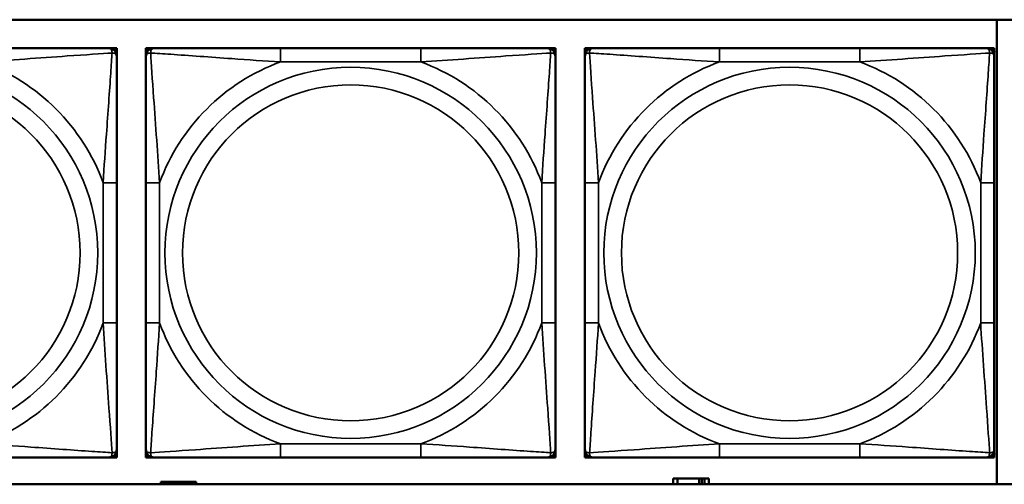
# Model space of a CAD drawing. Header units: inches. Extents: x 0.2 to 58.8, y 1.7 to 68.8.
# Tile 124 of 256: x 32.2 to 33.6, y 53.5 to 54.2. Entities that reach past the tile are written whole.
import ezdxf

# ---------------------------------------------------------------- set-up
doc = ezdxf.new("R2010")
doc.units = ezdxf.units.IN
doc.header["$MEASUREMENT"] = 0
doc.layers.add('Visible (ANSI)', color=7, linetype='Continuous', lineweight=50)
doc.layers.add('Visible Narrow (ANSI)', color=7, linetype='Continuous', lineweight=35)

msp = doc.modelspace()

# ---------------------------------------------------------------- linework, layer by layer
at = {"layer": 'Visible (ANSI)'}
for p, q in [((31.1021, 54.1872), (36.1874, 54.1872)), ((33.6344, 54.1872), (33.6344, 53.5167)), ((32.3535, 54.146), (32.3594, 54.146)), ((32.3594, 54.146), (32.3653, 54.146)), ((32.3653, 54.146), (32.3653, 54.1401)), ((32.3653, 54.1401), (32.3653, 54.1342)), ((32.4073, 54.146), (32.4132, 54.146)), ((32.4073, 54.1401), (32.4073, 54.146)), ((32.4073, 54.1342), (32.4073, 54.1401)), ((32.4132, 54.146), (32.4191, 54.146)), ((32.8038, 54.146), (32.6015, 54.146)), ((32.9861, 54.146), (32.992, 54.146)), ((32.992, 54.146), (32.9979, 54.146)), ((32.9979, 54.146), (32.9979, 54.1401)), ((32.9979, 54.1401), (32.9979, 54.1342)), ((33.0403, 54.146), (33.0462, 54.146)), ((33.0403, 54.1401), (33.0403, 54.146)), ((33.0403, 54.1342), (33.0403, 54.1401)), ((33.0462, 54.146), (33.0521, 54.146)), ((33.4367, 54.146), (33.2344, 54.146)), ((33.619, 54.146), (33.6249, 54.146)), ((33.6249, 54.146), (33.6308, 54.146)), ((33.6308, 54.146), (33.6308, 54.1401)), ((33.6308, 54.1401), (33.6308, 54.1342)), ((32.3653, 53.7495), (32.3653, 53.9518)), ((32.4073, 53.9518), (32.4073, 53.7495)), ((32.9979, 53.7495), (32.9979, 53.9518)), ((33.0403, 53.9518), (33.0403, 53.7495)), ((33.6308, 53.7495), (33.6308, 53.9518)), ((32.3653, 53.5672), (32.3653, 53.5613)), ((32.3653, 53.5613), (32.3653, 53.5554)), ((32.4073, 53.5613), (32.4073, 53.5672)), ((32.4073, 53.5554), (32.4073, 53.5613)), ((32.9979, 53.5672), (32.9979, 53.5613)), ((32.9979, 53.5613), (32.9979, 53.5554)), ((33.0403, 53.5613), (33.0403, 53.5672)), ((33.0403, 53.5554), (33.0403, 53.5613)), ((33.6308, 53.5672), (33.6308, 53.5613)), ((33.6308, 53.5613), (33.6308, 53.5554)), ((32.3594, 53.5554), (32.3535, 53.5554)), ((32.3653, 53.5554), (32.3594, 53.5554)), ((32.4132, 53.5554), (32.4073, 53.5554)), ((32.4191, 53.5554), (32.4132, 53.5554)), ((32.6015, 53.5554), (32.8038, 53.5554)), ((32.992, 53.5554), (32.9861, 53.5554)), ((32.9979, 53.5554), (32.992, 53.5554)), ((33.0462, 53.5554), (33.0403, 53.5554)), ((33.0521, 53.5554), (33.0462, 53.5554)), ((33.2344, 53.5554), (33.4367, 53.5554)), ((33.6249, 53.5554), (33.619, 53.5554)), ((33.6308, 53.5554), (33.6249, 53.5554)), ((36.1874, 53.5167), (31.1021, 53.5167)), ((32.4347, 53.5203), (32.4289, 53.5203)), ((32.4289, 53.5203), (32.4289, 53.5167)), ((32.4347, 53.5203), (32.4387, 53.5203)), ((32.4347, 53.5167), (32.4347, 53.5203)), ((32.4387, 53.5167), (32.4387, 53.5203)), ((32.4387, 53.5203), (32.4427, 53.5203)), ((32.4427, 53.5203), (32.4427, 53.5167)), ((32.4427, 53.5203), (32.474, 53.5203)), ((32.474, 53.5203), (32.474, 53.5167)), ((32.4799, 53.5203), (32.474, 53.5203)), ((32.4799, 53.5167), (32.4799, 53.5203)), ((33.1737, 53.5253), (33.1679, 53.5253)), ((33.1679, 53.5253), (33.1679, 53.5167)), ((33.1737, 53.5253), (33.205, 53.5253)), ((33.1737, 53.5167), (33.1737, 53.5253)), ((33.205, 53.5167), (33.205, 53.5253)), ((33.205, 53.5253), (33.209, 53.5253)), ((33.209, 53.5253), (33.209, 53.5167)), ((33.209, 53.5253), (33.213, 53.5253)), ((33.2189, 53.5253), (33.213, 53.5253)), ((33.213, 53.5253), (33.213, 53.5167)), ((33.2189, 53.5167), (33.2189, 53.5253))]:
    msp.add_line(p, q, dxfattribs=at)
for centre, radius, start, end in [((32.3535, 54.1342), 0.0118, 0, 90), ((32.3594, 54.1401), 0.00591, 0, 90), ((32.4132, 54.1401), 0.00591, 90, 180), ((32.4191, 54.1342), 0.0118, 90, 180), ((32.9861, 54.1342), 0.0118, 0, 90), ((32.992, 54.1401), 0.00591, 0, 90), ((33.0462, 54.1401), 0.00591, 90, 180), ((33.0521, 54.1342), 0.0118, 90, 180), ((33.619, 54.1342), 0.0118, 0, 90), ((33.6249, 54.1401), 0.00591, 0, 90), ((32.3535, 53.5672), 0.0118, 270, 0), ((32.3594, 53.5613), 0.00591, 270, 0), ((32.4191, 53.5672), 0.0118, 180, 270), ((32.4132, 53.5613), 0.00591, 180, 270), ((32.9861, 53.5672), 0.0118, 270, 0), ((32.992, 53.5613), 0.00591, 270, 0), ((33.0521, 53.5672), 0.0118, 180, 270), ((33.0462, 53.5613), 0.00591, 180, 270), ((33.619, 53.5672), 0.0118, 270, 0), ((33.6249, 53.5613), 0.00591, 270, 0)]:
    msp.add_arc(centre, radius, start, end, dxfattribs=at)
for points, knots in [([(32.3535, 54.146), (32.3478, 54.146), (32.3353, 54.146), (32.3201, 54.146), (32.2966, 54.146), (32.2675, 54.146), (32.2384, 54.146), (32.2163, 54.146), (32.1936, 54.146), (32.1712, 54.146)], [-0.7968224, -0.7968224, -0.7968224, -0.7968224, -0.6514613, -0.6514613, -0.6514613, -0.427691, -0.427691, -0.427691, -0.2569517, -0.2569517, -0.2569517, -0.2569517]), ([(32.6015, 54.146), (32.5778, 54.146), (32.5538, 54.146), (32.5304, 54.146), (32.4998, 54.146), (32.4689, 54.146), (32.4456, 54.146), (32.4336, 54.146), (32.424, 54.146), (32.4191, 54.146)], [0.2569537, 0.2569537, 0.2569537, 0.2569537, 0.4371919, 0.4371919, 0.4371919, 0.6739428, 0.6739428, 0.6739428, 0.7963818, 0.7963818, 0.7963818, 0.7963818]), ([(32.9861, 54.146), (32.9803, 54.146), (32.9678, 54.146), (32.9526, 54.146), (32.9292, 54.146), (32.9001, 54.146), (32.871, 54.146), (32.8488, 54.146), (32.8262, 54.146), (32.8038, 54.146)], [-0.7968224, -0.7968224, -0.7968224, -0.7968224, -0.6514613, -0.6514613, -0.6514613, -0.427691, -0.427691, -0.427691, -0.2569517, -0.2569517, -0.2569517, -0.2569517]), ([(33.2344, 54.146), (33.2107, 54.146), (33.1867, 54.146), (33.1634, 54.146), (33.1327, 54.146), (33.1018, 54.146), (33.0786, 54.146), (33.0666, 54.146), (33.0569, 54.146), (33.0521, 54.146)], [0.2569537, 0.2569537, 0.2569537, 0.2569537, 0.4371919, 0.4371919, 0.4371919, 0.6739428, 0.6739428, 0.6739428, 0.7963818, 0.7963818, 0.7963818, 0.7963818]), ([(33.619, 54.146), (33.6133, 54.146), (33.6008, 54.146), (33.5856, 54.146), (33.5621, 54.146), (33.533, 54.146), (33.5039, 54.146), (33.4818, 54.146), (33.4591, 54.146), (33.4367, 54.146)], [-0.7968224, -0.7968224, -0.7968224, -0.7968224, -0.6514613, -0.6514613, -0.6514613, -0.427691, -0.427691, -0.427691, -0.2569517, -0.2569517, -0.2569517, -0.2569517]), ([(32.3653, 53.9518), (32.3653, 53.9755), (32.3653, 53.9995), (32.3653, 54.0229), (32.3653, 54.0535), (32.3653, 54.0844), (32.3653, 54.1077), (32.3653, 54.1197), (32.3653, 54.1293), (32.3653, 54.1342)], [0.2569537, 0.2569537, 0.2569537, 0.2569537, 0.4371919, 0.4371919, 0.4371919, 0.6739428, 0.6739428, 0.6739428, 0.7963818, 0.7963818, 0.7963818, 0.7963818]), ([(32.4073, 54.1342), (32.4073, 54.1284), (32.4073, 54.1159), (32.4073, 54.1007), (32.4073, 54.0773), (32.4073, 54.0482), (32.4073, 54.0191), (32.4073, 53.9969), (32.4073, 53.9743), (32.4073, 53.9518)], [-0.7968224, -0.7968224, -0.7968224, -0.7968224, -0.6514613, -0.6514613, -0.6514613, -0.427691, -0.427691, -0.427691, -0.2569517, -0.2569517, -0.2569517, -0.2569517]), ([(32.9979, 53.9518), (32.9979, 53.9755), (32.9979, 53.9995), (32.9979, 54.0229), (32.9979, 54.0535), (32.9979, 54.0844), (32.9979, 54.1077), (32.9979, 54.1197), (32.9979, 54.1293), (32.9979, 54.1342)], [0.2569537, 0.2569537, 0.2569537, 0.2569537, 0.4371919, 0.4371919, 0.4371919, 0.6739428, 0.6739428, 0.6739428, 0.7963818, 0.7963818, 0.7963818, 0.7963818]), ([(33.0403, 54.1342), (33.0403, 54.1284), (33.0403, 54.1159), (33.0403, 54.1007), (33.0403, 54.0773), (33.0403, 54.0482), (33.0403, 54.0191), (33.0403, 53.9969), (33.0403, 53.9743), (33.0403, 53.9518)], [-0.7968224, -0.7968224, -0.7968224, -0.7968224, -0.6514613, -0.6514613, -0.6514613, -0.427691, -0.427691, -0.427691, -0.2569517, -0.2569517, -0.2569517, -0.2569517]), ([(33.6308, 53.9518), (33.6308, 53.9755), (33.6308, 53.9995), (33.6308, 54.0229), (33.6308, 54.0535), (33.6308, 54.0844), (33.6308, 54.1077), (33.6308, 54.1197), (33.6308, 54.1293), (33.6308, 54.1342)], [0.2569537, 0.2569537, 0.2569537, 0.2569537, 0.4371919, 0.4371919, 0.4371919, 0.6739428, 0.6739428, 0.6739428, 0.7963818, 0.7963818, 0.7963818, 0.7963818]), ([(32.3653, 53.5672), (32.3653, 53.573), (32.3653, 53.5855), (32.3653, 53.6007), (32.3653, 53.6241), (32.3653, 53.6532), (32.3653, 53.6823), (32.3653, 53.7045), (32.3653, 53.7271), (32.3653, 53.7495)], [-0.7968224, -0.7968224, -0.7968224, -0.7968224, -0.6514613, -0.6514613, -0.6514613, -0.427691, -0.427691, -0.427691, -0.2569517, -0.2569517, -0.2569517, -0.2569517]), ([(32.4073, 53.7495), (32.4073, 53.7259), (32.4073, 53.7019), (32.4073, 53.6785), (32.4073, 53.6478), (32.4073, 53.617), (32.4073, 53.5937), (32.4073, 53.5817), (32.4073, 53.5721), (32.4073, 53.5672)], [0.2569537, 0.2569537, 0.2569537, 0.2569537, 0.4371919, 0.4371919, 0.4371919, 0.6739428, 0.6739428, 0.6739428, 0.7963818, 0.7963818, 0.7963818, 0.7963818]), ([(32.9979, 53.5672), (32.9979, 53.573), (32.9979, 53.5855), (32.9979, 53.6007), (32.9979, 53.6241), (32.9979, 53.6532), (32.9979, 53.6823), (32.9979, 53.7045), (32.9979, 53.7271), (32.9979, 53.7495)], [-0.7968224, -0.7968224, -0.7968224, -0.7968224, -0.6514613, -0.6514613, -0.6514613, -0.427691, -0.427691, -0.427691, -0.2569517, -0.2569517, -0.2569517, -0.2569517]), ([(33.0403, 53.7495), (33.0403, 53.7259), (33.0403, 53.7019), (33.0403, 53.6785), (33.0403, 53.6478), (33.0403, 53.617), (33.0403, 53.5937), (33.0403, 53.5817), (33.0403, 53.5721), (33.0403, 53.5672)], [0.2569537, 0.2569537, 0.2569537, 0.2569537, 0.4371919, 0.4371919, 0.4371919, 0.6739428, 0.6739428, 0.6739428, 0.7963818, 0.7963818, 0.7963818, 0.7963818]), ([(33.6308, 53.5672), (33.6308, 53.573), (33.6308, 53.5855), (33.6308, 53.6007), (33.6308, 53.6241), (33.6308, 53.6532), (33.6308, 53.6823), (33.6308, 53.7045), (33.6308, 53.7271), (33.6308, 53.7495)], [-0.7968224, -0.7968224, -0.7968224, -0.7968224, -0.6514613, -0.6514613, -0.6514613, -0.427691, -0.427691, -0.427691, -0.2569517, -0.2569517, -0.2569517, -0.2569517]), ([(32.1712, 53.5554), (32.1949, 53.5554), (32.2188, 53.5554), (32.2422, 53.5554), (32.2729, 53.5554), (32.3038, 53.5554), (32.327, 53.5554), (32.339, 53.5554), (32.3487, 53.5554), (32.3535, 53.5554)], [0.2569537, 0.2569537, 0.2569537, 0.2569537, 0.4371919, 0.4371919, 0.4371919, 0.6739428, 0.6739428, 0.6739428, 0.7963818, 0.7963818, 0.7963818, 0.7963818]), ([(32.4191, 53.5554), (32.4249, 53.5554), (32.4374, 53.5554), (32.4526, 53.5554), (32.476, 53.5554), (32.5051, 53.5554), (32.5342, 53.5554), (32.5564, 53.5554), (32.579, 53.5554), (32.6015, 53.5554)], [-0.7968224, -0.7968224, -0.7968224, -0.7968224, -0.6514613, -0.6514613, -0.6514613, -0.427691, -0.427691, -0.427691, -0.2569517, -0.2569517, -0.2569517, -0.2569517]), ([(32.8038, 53.5554), (32.8274, 53.5554), (32.8514, 53.5554), (32.8748, 53.5554), (32.9054, 53.5554), (32.9363, 53.5554), (32.9596, 53.5554), (32.9716, 53.5554), (32.9812, 53.5554), (32.9861, 53.5554)], [0.2569537, 0.2569537, 0.2569537, 0.2569537, 0.4371919, 0.4371919, 0.4371919, 0.6739428, 0.6739428, 0.6739428, 0.7963818, 0.7963818, 0.7963818, 0.7963818]), ([(33.0521, 53.5554), (33.0578, 53.5554), (33.0703, 53.5554), (33.0855, 53.5554), (33.1089, 53.5554), (33.1381, 53.5554), (33.1671, 53.5554), (33.1893, 53.5554), (33.212, 53.5554), (33.2344, 53.5554)], [-0.7968224, -0.7968224, -0.7968224, -0.7968224, -0.6514613, -0.6514613, -0.6514613, -0.427691, -0.427691, -0.427691, -0.2569517, -0.2569517, -0.2569517, -0.2569517]), ([(33.4367, 53.5554), (33.4603, 53.5554), (33.4843, 53.5554), (33.5077, 53.5554), (33.5384, 53.5554), (33.5693, 53.5554), (33.5925, 53.5554), (33.6045, 53.5554), (33.6141, 53.5554), (33.619, 53.5554)], [0.2569537, 0.2569537, 0.2569537, 0.2569537, 0.4371919, 0.4371919, 0.4371919, 0.6739428, 0.6739428, 0.6739428, 0.7963818, 0.7963818, 0.7963818, 0.7963818])]:
    msp.add_open_spline(points, degree=3, knots=knots, dxfattribs=at)
at = {"layer": 'Visible Narrow (ANSI)'}
for p, q in [((32.6015, 54.146), (32.6015, 54.1263)), ((32.8038, 54.146), (32.8038, 54.1263)), ((33.2344, 54.146), (33.2344, 54.1263)), ((33.4367, 54.146), (33.4367, 54.1263)), ((32.6015, 54.1263), (32.8038, 54.1263)), ((33.2344, 54.1263), (33.4367, 54.1263)), ((32.3456, 53.9518), (32.3456, 53.7495)), ((32.3653, 53.9518), (32.3456, 53.9518)), ((32.4073, 53.9518), (32.427, 53.9518)), ((32.427, 53.7495), (32.427, 53.9518)), ((32.9782, 53.9518), (32.9782, 53.7495)), ((32.9979, 53.9518), (32.9782, 53.9518)), ((33.0403, 53.9518), (33.06, 53.9518)), ((33.06, 53.7495), (33.06, 53.9518)), ((33.6111, 53.9518), (33.6111, 53.7495)), ((33.6308, 53.9518), (33.6111, 53.9518)), ((32.3653, 53.7495), (32.3456, 53.7495)), ((32.4073, 53.7495), (32.427, 53.7495)), ((32.9979, 53.7495), (32.9782, 53.7495)), ((33.0403, 53.7495), (33.06, 53.7495)), ((33.6308, 53.7495), (33.6111, 53.7495)), ((32.8038, 53.5751), (32.6015, 53.5751)), ((32.6015, 53.5554), (32.6015, 53.5751)), ((32.8038, 53.5554), (32.8038, 53.5751)), ((33.4367, 53.5751), (33.2344, 53.5751)), ((33.2344, 53.5554), (33.2344, 53.5751)), ((33.4367, 53.5554), (33.4367, 53.5751))]:
    msp.add_line(p, q, dxfattribs=at)
for centre, radius in [((32.0701, 53.8507), 0.2678), ((32.7026, 53.8507), 0.2678), ((33.3355, 53.8507), 0.2678), ((32.0701, 53.8507), 0.2424), ((32.7026, 53.8507), 0.2424), ((33.3355, 53.8507), 0.2424)]:
    msp.add_circle(centre, radius, dxfattribs=at)
for centre, start, end in [((32.0701, 53.8507), 20.1547, 69.8453), ((32.7026, 53.8507), 110.1547, 159.8453), ((32.7026, 53.8507), 20.1547, 69.8453), ((33.3355, 53.8507), 110.1547, 159.8453), ((33.3355, 53.8507), 20.1547, 69.8453), ((32.0701, 53.8507), 290.1547, 339.8453), ((32.7026, 53.8507), 200.1547, 249.8453), ((32.7026, 53.8507), 290.1547, 339.8453), ((33.3355, 53.8507), 200.1547, 249.8453), ((33.3355, 53.8507), 290.1547, 339.8453)]:
    msp.add_arc(centre, 0.2936, start, end, dxfattribs=at)
for points, knots in [([(32.3535, 54.146), (32.354, 54.146), (32.3546, 54.1459), (32.3554, 54.1456), (32.3558, 54.1455), (32.3564, 54.1451), (32.3566, 54.1449), (32.3569, 54.1446), (32.357, 54.1445), (32.3574, 54.1441), (32.3576, 54.1437), (32.358, 54.1428), (32.3582, 54.1422), (32.3584, 54.1407), (32.3585, 54.14), (32.3585, 54.1391)], [-0.0532704, -0.0532704, -0.0532704, -0.0532704, -0.04377373, -0.04377373, -0.03521335, -0.03521335, -0.02986312, -0.02986312, -0.02651922, -0.02651922, -0.01983142, -0.01983142, -0.00913095, -0.00913095, 0.00023197, 0.00023197, 0.00023197, 0.00023197]), ([(32.4142, 54.1391), (32.4142, 54.14), (32.4142, 54.1407), (32.4144, 54.1422), (32.4146, 54.1428), (32.4151, 54.1437), (32.4153, 54.1441), (32.4156, 54.1445), (32.4157, 54.1446), (32.416, 54.1449), (32.4162, 54.1451), (32.4168, 54.1455), (32.4172, 54.1456), (32.4181, 54.1459), (32.4186, 54.146), (32.4191, 54.146)], [-0.00023197, -0.00023197, -0.00023197, -0.00023197, 0.00913095, 0.00913095, 0.01983142, 0.01983142, 0.02651922, 0.02651922, 0.02986312, 0.02986312, 0.03521335, 0.03521335, 0.04377373, 0.04377373, 0.0532704, 0.0532704, 0.0532704, 0.0532704]), ([(32.9861, 54.146), (32.9866, 54.146), (32.9871, 54.1459), (32.988, 54.1456), (32.9884, 54.1455), (32.989, 54.1451), (32.9892, 54.1449), (32.9895, 54.1446), (32.9896, 54.1445), (32.9899, 54.1441), (32.9901, 54.1437), (32.9906, 54.1428), (32.9908, 54.1422), (32.991, 54.1407), (32.991, 54.14), (32.991, 54.1391)], [-0.0532704, -0.0532704, -0.0532704, -0.0532704, -0.04377373, -0.04377373, -0.03521335, -0.03521335, -0.02986312, -0.02986312, -0.02651922, -0.02651922, -0.01983142, -0.01983142, -0.00913095, -0.00913095, 0.00023197, 0.00023197, 0.00023197, 0.00023197]), ([(33.0471, 54.1391), (33.0471, 54.14), (33.0471, 54.1407), (33.0474, 54.1422), (33.0476, 54.1428), (33.048, 54.1437), (33.0482, 54.1441), (33.0485, 54.1445), (33.0487, 54.1446), (33.049, 54.1449), (33.0492, 54.1451), (33.0498, 54.1455), (33.0502, 54.1456), (33.051, 54.1459), (33.0515, 54.146), (33.0521, 54.146)], [-0.00023197, -0.00023197, -0.00023197, -0.00023197, 0.00913095, 0.00913095, 0.01983142, 0.01983142, 0.02651922, 0.02651922, 0.02986312, 0.02986312, 0.03521335, 0.03521335, 0.04377373, 0.04377373, 0.0532704, 0.0532704, 0.0532704, 0.0532704]), ([(33.619, 54.146), (33.6195, 54.146), (33.62, 54.1459), (33.6209, 54.1456), (33.6213, 54.1455), (33.6219, 54.1451), (33.6221, 54.1449), (33.6224, 54.1446), (33.6225, 54.1445), (33.6229, 54.1441), (33.6231, 54.1437), (33.6235, 54.1428), (33.6237, 54.1422), (33.6239, 54.1407), (33.624, 54.14), (33.624, 54.1391)], [-0.0532704, -0.0532704, -0.0532704, -0.0532704, -0.04377373, -0.04377373, -0.03521335, -0.03521335, -0.02986312, -0.02986312, -0.02651922, -0.02651922, -0.01983142, -0.01983142, -0.00913095, -0.00913095, 0.00023197, 0.00023197, 0.00023197, 0.00023197]), ([(32.1712, 54.1263), (32.2117, 54.1287), (32.254, 54.132), (32.3197, 54.1366), (32.3441, 54.1382), (32.3585, 54.1391)], [0.2569517, 0.2569517, 0.2569517, 0.2569517, 0.5559983, 0.5559983, 0.7482818, 0.7482818, 0.7482818, 0.7482818]), ([(32.3585, 54.1391), (32.358, 54.1315), (32.3573, 54.1215), (32.3549, 54.0844), (32.3526, 54.0527), (32.3487, 53.9984), (32.347, 53.9752), (32.3456, 53.9518)], [-0.7478145, -0.7478145, -0.7478145, -0.7478145, -0.6493253, -0.6493253, -0.427691, -0.427691, -0.2569537, -0.2569537, -0.2569537, -0.2569537]), ([(32.3585, 54.1391), (32.3593, 54.1391), (32.3601, 54.1391), (32.3615, 54.1389), (32.3622, 54.1386), (32.3631, 54.1382), (32.3634, 54.138), (32.3638, 54.1377), (32.364, 54.1376), (32.3643, 54.1373), (32.3644, 54.137), (32.3648, 54.1365), (32.365, 54.1361), (32.3653, 54.1352), (32.3653, 54.1347), (32.3653, 54.1342)], [-0.00023197, -0.00023197, -0.00023197, -0.00023197, 0.00913095, 0.00913095, 0.01983142, 0.01983142, 0.02651922, 0.02651922, 0.02986312, 0.02986312, 0.03521335, 0.03521335, 0.04377373, 0.04377373, 0.0532704, 0.0532704, 0.0532704, 0.0532704]), ([(32.4073, 54.1342), (32.4073, 54.1347), (32.4074, 54.1352), (32.4076, 54.1361), (32.4078, 54.1365), (32.4082, 54.137), (32.4084, 54.1373), (32.4087, 54.1376), (32.4088, 54.1377), (32.4092, 54.138), (32.4096, 54.1382), (32.4105, 54.1386), (32.4111, 54.1389), (32.4126, 54.1391), (32.4133, 54.1391), (32.4142, 54.1391)], [-0.0532704, -0.0532704, -0.0532704, -0.0532704, -0.04377373, -0.04377373, -0.03521335, -0.03521335, -0.02986312, -0.02986312, -0.02651922, -0.02651922, -0.01983142, -0.01983142, -0.00913095, -0.00913095, 0.00023197, 0.00023197, 0.00023197, 0.00023197]), ([(32.4142, 54.1391), (32.4218, 54.1386), (32.4318, 54.138), (32.4689, 54.1355), (32.5006, 54.1332), (32.5549, 54.1293), (32.5781, 54.1277), (32.6015, 54.1263)], [-0.7478145, -0.7478145, -0.7478145, -0.7478145, -0.6493253, -0.6493253, -0.427691, -0.427691, -0.2569537, -0.2569537, -0.2569537, -0.2569537]), ([(32.427, 53.9518), (32.4246, 53.9923), (32.4213, 54.0347), (32.4167, 54.1003), (32.4151, 54.1248), (32.4142, 54.1391)], [0.2569517, 0.2569517, 0.2569517, 0.2569517, 0.5559983, 0.5559983, 0.7482818, 0.7482818, 0.7482818, 0.7482818]), ([(32.8038, 54.1263), (32.8442, 54.1287), (32.8866, 54.132), (32.9522, 54.1366), (32.9767, 54.1382), (32.991, 54.1391)], [0.2569517, 0.2569517, 0.2569517, 0.2569517, 0.5559983, 0.5559983, 0.7482818, 0.7482818, 0.7482818, 0.7482818]), ([(32.991, 54.1391), (32.9905, 54.1315), (32.9899, 54.1215), (32.9874, 54.0844), (32.9851, 54.0527), (32.9812, 53.9984), (32.9796, 53.9752), (32.9782, 53.9518)], [-0.7478145, -0.7478145, -0.7478145, -0.7478145, -0.6493253, -0.6493253, -0.427691, -0.427691, -0.2569537, -0.2569537, -0.2569537, -0.2569537]), ([(32.991, 54.1391), (32.9919, 54.1391), (32.9926, 54.1391), (32.9941, 54.1389), (32.9947, 54.1386), (32.9956, 54.1382), (32.996, 54.138), (32.9964, 54.1377), (32.9965, 54.1376), (32.9968, 54.1373), (32.997, 54.137), (32.9974, 54.1365), (32.9976, 54.1361), (32.9978, 54.1352), (32.9979, 54.1347), (32.9979, 54.1342)], [-0.00023197, -0.00023197, -0.00023197, -0.00023197, 0.00913095, 0.00913095, 0.01983142, 0.01983142, 0.02651922, 0.02651922, 0.02986312, 0.02986312, 0.03521335, 0.03521335, 0.04377373, 0.04377373, 0.0532704, 0.0532704, 0.0532704, 0.0532704]), ([(33.0403, 54.1342), (33.0403, 54.1347), (33.0403, 54.1352), (33.0406, 54.1361), (33.0408, 54.1365), (33.0411, 54.137), (33.0413, 54.1373), (33.0416, 54.1376), (33.0418, 54.1377), (33.0422, 54.138), (33.0425, 54.1382), (33.0434, 54.1386), (33.0441, 54.1389), (33.0455, 54.1391), (33.0463, 54.1391), (33.0471, 54.1391)], [-0.0532704, -0.0532704, -0.0532704, -0.0532704, -0.04377373, -0.04377373, -0.03521335, -0.03521335, -0.02986312, -0.02986312, -0.02651922, -0.02651922, -0.01983142, -0.01983142, -0.00913095, -0.00913095, 0.00023197, 0.00023197, 0.00023197, 0.00023197]), ([(33.0471, 54.1391), (33.0548, 54.1386), (33.0648, 54.138), (33.1018, 54.1355), (33.1335, 54.1332), (33.1878, 54.1293), (33.211, 54.1277), (33.2344, 54.1263)], [-0.7478145, -0.7478145, -0.7478145, -0.7478145, -0.6493253, -0.6493253, -0.427691, -0.427691, -0.2569537, -0.2569537, -0.2569537, -0.2569537]), ([(33.06, 53.9518), (33.0576, 53.9923), (33.0543, 54.0347), (33.0496, 54.1003), (33.048, 54.1248), (33.0471, 54.1391)], [0.2569517, 0.2569517, 0.2569517, 0.2569517, 0.5559983, 0.5559983, 0.7482818, 0.7482818, 0.7482818, 0.7482818]), ([(33.4367, 54.1263), (33.4772, 54.1287), (33.5195, 54.132), (33.5852, 54.1366), (33.6096, 54.1382), (33.624, 54.1391)], [0.2569517, 0.2569517, 0.2569517, 0.2569517, 0.5559983, 0.5559983, 0.7482818, 0.7482818, 0.7482818, 0.7482818]), ([(33.624, 54.1391), (33.6235, 54.1315), (33.6228, 54.1215), (33.6203, 54.0844), (33.6181, 54.0527), (33.6142, 53.9984), (33.6125, 53.9752), (33.6111, 53.9518)], [-0.7478145, -0.7478145, -0.7478145, -0.7478145, -0.6493253, -0.6493253, -0.427691, -0.427691, -0.2569537, -0.2569537, -0.2569537, -0.2569537]), ([(33.624, 54.1391), (33.6248, 54.1391), (33.6256, 54.1391), (33.627, 54.1389), (33.6277, 54.1386), (33.6286, 54.1382), (33.6289, 54.138), (33.6293, 54.1377), (33.6295, 54.1376), (33.6298, 54.1373), (33.6299, 54.137), (33.6303, 54.1365), (33.6305, 54.1361), (33.6308, 54.1352), (33.6308, 54.1347), (33.6308, 54.1342)], [-0.00023197, -0.00023197, -0.00023197, -0.00023197, 0.00913095, 0.00913095, 0.01983142, 0.01983142, 0.02651922, 0.02651922, 0.02986312, 0.02986312, 0.03521335, 0.03521335, 0.04377373, 0.04377373, 0.0532704, 0.0532704, 0.0532704, 0.0532704]), ([(32.3456, 53.7495), (32.348, 53.7091), (32.3513, 53.6667), (32.3559, 53.601), (32.3576, 53.5766), (32.3585, 53.5623)], [0.2569517, 0.2569517, 0.2569517, 0.2569517, 0.5559983, 0.5559983, 0.7482818, 0.7482818, 0.7482818, 0.7482818]), ([(32.4142, 53.5623), (32.4147, 53.5699), (32.4153, 53.5799), (32.4178, 53.617), (32.4201, 53.6487), (32.424, 53.7029), (32.4256, 53.7262), (32.427, 53.7495)], [-0.7478145, -0.7478145, -0.7478145, -0.7478145, -0.6493253, -0.6493253, -0.427691, -0.427691, -0.2569537, -0.2569537, -0.2569537, -0.2569537]), ([(32.9782, 53.7495), (32.9806, 53.7091), (32.9839, 53.6667), (32.9885, 53.601), (32.9901, 53.5766), (32.991, 53.5623)], [0.2569517, 0.2569517, 0.2569517, 0.2569517, 0.5559983, 0.5559983, 0.7482818, 0.7482818, 0.7482818, 0.7482818]), ([(33.0471, 53.5623), (33.0476, 53.5699), (33.0483, 53.5799), (33.0507, 53.617), (33.053, 53.6487), (33.0569, 53.7029), (33.0585, 53.7262), (33.06, 53.7495)], [-0.7478145, -0.7478145, -0.7478145, -0.7478145, -0.6493253, -0.6493253, -0.427691, -0.427691, -0.2569537, -0.2569537, -0.2569537, -0.2569537]), ([(33.6111, 53.7495), (33.6135, 53.7091), (33.6168, 53.6667), (33.6214, 53.601), (33.623, 53.5766), (33.624, 53.5623)], [0.2569517, 0.2569517, 0.2569517, 0.2569517, 0.5559983, 0.5559983, 0.7482818, 0.7482818, 0.7482818, 0.7482818]), ([(32.3585, 53.5623), (32.3508, 53.5628), (32.3408, 53.5634), (32.3038, 53.5659), (32.2721, 53.5682), (32.2178, 53.5721), (32.1946, 53.5737), (32.1712, 53.5751)], [-0.7478145, -0.7478145, -0.7478145, -0.7478145, -0.6493253, -0.6493253, -0.427691, -0.427691, -0.2569537, -0.2569537, -0.2569537, -0.2569537]), ([(32.6015, 53.5751), (32.561, 53.5727), (32.5186, 53.5694), (32.453, 53.5648), (32.4285, 53.5632), (32.4142, 53.5623)], [0.2569517, 0.2569517, 0.2569517, 0.2569517, 0.5559983, 0.5559983, 0.7482818, 0.7482818, 0.7482818, 0.7482818]), ([(32.991, 53.5623), (32.9834, 53.5628), (32.9734, 53.5634), (32.9363, 53.5659), (32.9046, 53.5682), (32.8504, 53.5721), (32.8271, 53.5737), (32.8038, 53.5751)], [-0.7478145, -0.7478145, -0.7478145, -0.7478145, -0.6493253, -0.6493253, -0.427691, -0.427691, -0.2569537, -0.2569537, -0.2569537, -0.2569537]), ([(33.2344, 53.5751), (33.1939, 53.5727), (33.1515, 53.5694), (33.0859, 53.5648), (33.0615, 53.5632), (33.0471, 53.5623)], [0.2569517, 0.2569517, 0.2569517, 0.2569517, 0.5559983, 0.5559983, 0.7482818, 0.7482818, 0.7482818, 0.7482818]), ([(33.624, 53.5623), (33.6163, 53.5628), (33.6063, 53.5634), (33.5693, 53.5659), (33.5375, 53.5682), (33.4833, 53.5721), (33.4601, 53.5737), (33.4367, 53.5751)], [-0.7478145, -0.7478145, -0.7478145, -0.7478145, -0.6493253, -0.6493253, -0.427691, -0.427691, -0.2569537, -0.2569537, -0.2569537, -0.2569537]), ([(32.3585, 53.5623), (32.3585, 53.5614), (32.3584, 53.5607), (32.3582, 53.5592), (32.358, 53.5586), (32.3576, 53.5576), (32.3574, 53.5573), (32.357, 53.5569), (32.3569, 53.5568), (32.3566, 53.5565), (32.3564, 53.5563), (32.3558, 53.5559), (32.3554, 53.5557), (32.3546, 53.5555), (32.354, 53.5554), (32.3535, 53.5554)], [-0.00023197, -0.00023197, -0.00023197, -0.00023197, 0.00913095, 0.00913095, 0.01983142, 0.01983142, 0.02651922, 0.02651922, 0.02986312, 0.02986312, 0.03521335, 0.03521335, 0.04377373, 0.04377373, 0.0532704, 0.0532704, 0.0532704, 0.0532704]), ([(32.3653, 53.5672), (32.3653, 53.5667), (32.3653, 53.5662), (32.365, 53.5653), (32.3648, 53.5649), (32.3644, 53.5643), (32.3643, 53.5641), (32.364, 53.5638), (32.3638, 53.5637), (32.3634, 53.5634), (32.3631, 53.5632), (32.3622, 53.5627), (32.3615, 53.5625), (32.3601, 53.5623), (32.3593, 53.5623), (32.3585, 53.5623)], [-0.0532704, -0.0532704, -0.0532704, -0.0532704, -0.04377373, -0.04377373, -0.03521335, -0.03521335, -0.02986312, -0.02986312, -0.02651922, -0.02651922, -0.01983142, -0.01983142, -0.00913095, -0.00913095, 0.00023197, 0.00023197, 0.00023197, 0.00023197]), ([(32.4142, 53.5623), (32.4133, 53.5623), (32.4126, 53.5623), (32.4111, 53.5625), (32.4105, 53.5627), (32.4096, 53.5632), (32.4092, 53.5634), (32.4088, 53.5637), (32.4087, 53.5638), (32.4084, 53.5641), (32.4082, 53.5643), (32.4078, 53.5649), (32.4076, 53.5653), (32.4074, 53.5662), (32.4073, 53.5667), (32.4073, 53.5672)], [-0.00023197, -0.00023197, -0.00023197, -0.00023197, 0.00913095, 0.00913095, 0.01983142, 0.01983142, 0.02651922, 0.02651922, 0.02986312, 0.02986312, 0.03521335, 0.03521335, 0.04377373, 0.04377373, 0.0532704, 0.0532704, 0.0532704, 0.0532704]), ([(32.4191, 53.5554), (32.4186, 53.5554), (32.4181, 53.5555), (32.4172, 53.5557), (32.4168, 53.5559), (32.4162, 53.5563), (32.416, 53.5565), (32.4157, 53.5568), (32.4156, 53.5569), (32.4153, 53.5573), (32.4151, 53.5576), (32.4146, 53.5586), (32.4144, 53.5592), (32.4142, 53.5607), (32.4142, 53.5614), (32.4142, 53.5623)], [-0.0532704, -0.0532704, -0.0532704, -0.0532704, -0.04377373, -0.04377373, -0.03521335, -0.03521335, -0.02986312, -0.02986312, -0.02651922, -0.02651922, -0.01983142, -0.01983142, -0.00913095, -0.00913095, 0.00023197, 0.00023197, 0.00023197, 0.00023197]), ([(32.991, 53.5623), (32.991, 53.5614), (32.991, 53.5607), (32.9908, 53.5592), (32.9906, 53.5586), (32.9901, 53.5576), (32.9899, 53.5573), (32.9896, 53.5569), (32.9895, 53.5568), (32.9892, 53.5565), (32.989, 53.5563), (32.9884, 53.5559), (32.988, 53.5557), (32.9871, 53.5555), (32.9866, 53.5554), (32.9861, 53.5554)], [-0.00023197, -0.00023197, -0.00023197, -0.00023197, 0.00913095, 0.00913095, 0.01983142, 0.01983142, 0.02651922, 0.02651922, 0.02986312, 0.02986312, 0.03521335, 0.03521335, 0.04377373, 0.04377373, 0.0532704, 0.0532704, 0.0532704, 0.0532704]), ([(32.9979, 53.5672), (32.9979, 53.5667), (32.9978, 53.5662), (32.9976, 53.5653), (32.9974, 53.5649), (32.997, 53.5643), (32.9968, 53.5641), (32.9965, 53.5638), (32.9964, 53.5637), (32.996, 53.5634), (32.9956, 53.5632), (32.9947, 53.5627), (32.9941, 53.5625), (32.9926, 53.5623), (32.9919, 53.5623), (32.991, 53.5623)], [-0.0532704, -0.0532704, -0.0532704, -0.0532704, -0.04377373, -0.04377373, -0.03521335, -0.03521335, -0.02986312, -0.02986312, -0.02651922, -0.02651922, -0.01983142, -0.01983142, -0.00913095, -0.00913095, 0.00023197, 0.00023197, 0.00023197, 0.00023197]), ([(33.0471, 53.5623), (33.0463, 53.5623), (33.0455, 53.5623), (33.0441, 53.5625), (33.0434, 53.5627), (33.0425, 53.5632), (33.0422, 53.5634), (33.0418, 53.5637), (33.0416, 53.5638), (33.0413, 53.5641), (33.0411, 53.5643), (33.0408, 53.5649), (33.0406, 53.5653), (33.0403, 53.5662), (33.0403, 53.5667), (33.0403, 53.5672)], [-0.00023197, -0.00023197, -0.00023197, -0.00023197, 0.00913095, 0.00913095, 0.01983142, 0.01983142, 0.02651922, 0.02651922, 0.02986312, 0.02986312, 0.03521335, 0.03521335, 0.04377373, 0.04377373, 0.0532704, 0.0532704, 0.0532704, 0.0532704]), ([(33.0521, 53.5554), (33.0515, 53.5554), (33.051, 53.5555), (33.0502, 53.5557), (33.0498, 53.5559), (33.0492, 53.5563), (33.049, 53.5565), (33.0487, 53.5568), (33.0485, 53.5569), (33.0482, 53.5573), (33.048, 53.5576), (33.0476, 53.5586), (33.0474, 53.5592), (33.0471, 53.5607), (33.0471, 53.5614), (33.0471, 53.5623)], [-0.0532704, -0.0532704, -0.0532704, -0.0532704, -0.04377373, -0.04377373, -0.03521335, -0.03521335, -0.02986312, -0.02986312, -0.02651922, -0.02651922, -0.01983142, -0.01983142, -0.00913095, -0.00913095, 0.00023197, 0.00023197, 0.00023197, 0.00023197]), ([(33.624, 53.5623), (33.624, 53.5614), (33.6239, 53.5607), (33.6237, 53.5592), (33.6235, 53.5586), (33.6231, 53.5576), (33.6229, 53.5573), (33.6225, 53.5569), (33.6224, 53.5568), (33.6221, 53.5565), (33.6219, 53.5563), (33.6213, 53.5559), (33.6209, 53.5557), (33.62, 53.5555), (33.6195, 53.5554), (33.619, 53.5554)], [-0.00023197, -0.00023197, -0.00023197, -0.00023197, 0.00913095, 0.00913095, 0.01983142, 0.01983142, 0.02651922, 0.02651922, 0.02986312, 0.02986312, 0.03521335, 0.03521335, 0.04377373, 0.04377373, 0.0532704, 0.0532704, 0.0532704, 0.0532704]), ([(33.6308, 53.5672), (33.6308, 53.5667), (33.6308, 53.5662), (33.6305, 53.5653), (33.6303, 53.5649), (33.6299, 53.5643), (33.6298, 53.5641), (33.6295, 53.5638), (33.6293, 53.5637), (33.6289, 53.5634), (33.6286, 53.5632), (33.6277, 53.5627), (33.627, 53.5625), (33.6256, 53.5623), (33.6248, 53.5623), (33.624, 53.5623)], [-0.0532704, -0.0532704, -0.0532704, -0.0532704, -0.04377373, -0.04377373, -0.03521335, -0.03521335, -0.02986312, -0.02986312, -0.02651922, -0.02651922, -0.01983142, -0.01983142, -0.00913095, -0.00913095, 0.00023197, 0.00023197, 0.00023197, 0.00023197])]:
    msp.add_open_spline(points, degree=3, knots=knots, dxfattribs=at)

doc.saveas('drawing.dxf')
